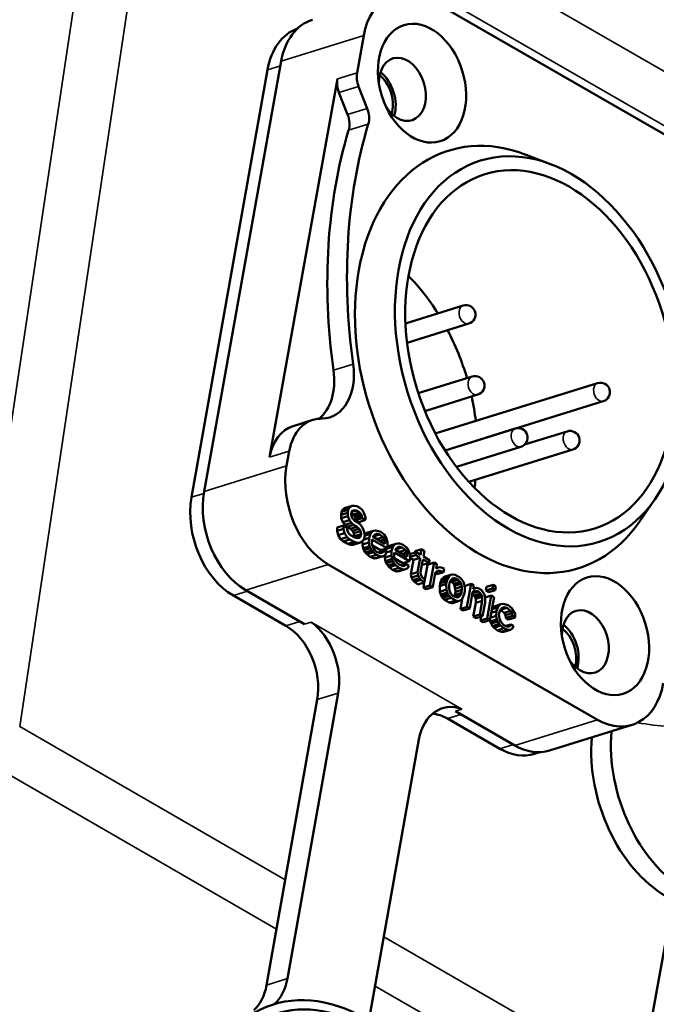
# Model space of a CAD drawing. Header units: millimetres. Extents: x 75 to 4764, y 75 to 3163.
# Tile 142 of 198: x 3333 to 3367, y 1054 to 1106. Entities that reach past the tile are written whole.
import ezdxf

# ---------------------------------------------------------------- set-up
doc = ezdxf.new("R2010")
doc.units = ezdxf.units.MM
doc.header["$LTSCALE"] = 15
doc.layers.add('Visible (ISO)', color=7, linetype='Continuous', lineweight=50)
doc.layers.add('Visible Narrow (ISO)', color=7, linetype='Continuous', lineweight=35)

msp = doc.modelspace()

# ---------------------------------------------------------------- linework, layer by layer
at = {"layer": 'Visible (ISO)'}
for p, q in [((3368.869, 1099.091), (3354.727, 1107.256)), ((3351.262, 1105.339), (3350.911, 1103.38)), ((3346.922, 1103.99), (3342.866, 1081.361)), ((3342.211, 1081.069), (3346.202, 1103.539)), ((3346.312, 1083.166), (3349.878, 1103.059)), ((3351.448, 1101.507), (3350.992, 1102.667)), ((3350.414, 1101.186), (3349.958, 1102.346)), ((3352.754, 1101.333), (3352.656, 1101.303)), ((3361.11, 1098.57), (3359.789, 1099.078)), ((3353.456, 1090.208), (3356.483, 1091.149)), ((3353.539, 1089.187), (3356.78, 1090.194)), ((3354.128, 1086.535), (3356.956, 1087.414)), ((3355.021, 1084.415), (3363.554, 1087.067)), ((3354.473, 1085.595), (3357.253, 1086.459)), ((3355.532, 1083.527), (3363.851, 1086.112)), ((3348.577, 1085.128), (3347.543, 1084.807)), ((3348.965, 1085.193), (3349.072, 1085.196)), ((3355.534, 1083.524), (3359.224, 1084.671)), ((3359.716, 1083.831), (3361.956, 1084.527)), ((3347.346, 1083.488), (3347.206, 1082.71)), ((3356.129, 1082.662), (3359.52, 1083.716)), ((3356.783, 1081.872), (3362.253, 1083.572)), ((3366.577, 1080.976), (3365.777, 1079.808)), ((3350.1, 1080.288), (3350.073, 1080.137)), ((3350.073, 1080.137), (3350.417, 1080.244)), ((3350.073, 1080.137), (3350.075, 1079.968)), ((3350.156, 1080.422), (3350.1, 1080.288)), ((3350.1, 1080.288), (3350.444, 1080.395)), ((3350.156, 1080.422), (3350.501, 1080.529)), ((3350.301, 1080.505), (3350.156, 1080.422)), ((3350.301, 1080.505), (3350.646, 1080.612)), ((3350.444, 1080.395), (3350.417, 1080.244)), ((3350.417, 1080.244), (3350.42, 1080.076)), ((3350.501, 1080.529), (3350.444, 1080.395)), ((3350.646, 1080.612), (3350.501, 1080.529)), ((3350.601, 1080.179), (3350.614, 1080.255)), ((3350.61, 1080.049), (3350.601, 1080.179)), ((3350.605, 1080.204), (3350.693, 1080.153)), ((3350.614, 1080.255), (3350.664, 1080.351)), ((3350.633, 1080.291), (3350.861, 1080.362)), ((3350.777, 1080.619), (3350.646, 1080.612)), ((3350.66, 1080.343), (3350.766, 1080.376)), ((3350.664, 1080.351), (3350.766, 1080.376)), ((3350.693, 1080.153), (3351.038, 1080.26)), ((3350.693, 1080.153), (3350.775, 1080.064)), ((3350.766, 1080.376), (3350.861, 1080.362)), ((3350.775, 1080.064), (3351.12, 1080.171)), ((3350.902, 1080.589), (3350.777, 1080.619)), ((3350.861, 1080.362), (3351.038, 1080.26)), ((3351.049, 1080.504), (3350.902, 1080.589)), ((3351.038, 1080.26), (3351.12, 1080.171)), ((3351.19, 1080.381), (3351.049, 1080.504)), ((3351.12, 1080.171), (3351.165, 1080.062)), ((3351.287, 1080.2), (3351.19, 1080.381)), ((3351.349, 1079.998), (3351.287, 1080.2)), ((3350.075, 1079.968), (3350.42, 1080.076)), ((3350.075, 1079.968), (3350.166, 1079.749)), ((3350.166, 1079.749), (3350.51, 1079.856)), ((3350.166, 1079.749), (3350.27, 1079.606)), ((3350.27, 1079.606), (3350.615, 1079.713)), ((3350.381, 1079.5), (3350.726, 1079.607)), ((3350.42, 1080.076), (3350.51, 1079.856)), ((3350.51, 1079.856), (3350.615, 1079.713)), ((3350.685, 1079.922), (3350.61, 1080.049)), ((3350.615, 1079.713), (3350.726, 1079.607)), ((3350.766, 1079.834), (3350.685, 1079.922)), ((3350.726, 1079.607), (3350.903, 1079.505)), ((3350.943, 1079.732), (3350.766, 1079.834)), ((3350.775, 1080.064), (3350.82, 1079.955)), ((3350.82, 1079.955), (3351.165, 1080.062)), ((3350.82, 1079.955), (3350.836, 1079.862)), ((3350.836, 1079.862), (3351.181, 1079.969)), ((3350.836, 1079.862), (3351.013, 1079.76)), ((3351.084, 1079.609), (3350.943, 1079.732)), ((3351.013, 1079.76), (3351.358, 1079.867)), ((3351.188, 1079.465), (3351.084, 1079.609)), ((3351.165, 1080.062), (3351.181, 1079.969)), ((3351.181, 1079.969), (3351.358, 1079.867)), ((3351.358, 1079.867), (3351.349, 1079.998)), ((3349.856, 1079.47), (3350.2, 1079.577)), ((3349.856, 1079.47), (3349.858, 1079.302)), ((3349.858, 1079.302), (3350.203, 1079.409)), ((3349.858, 1079.302), (3349.913, 1079.062)), ((3349.913, 1079.062), (3350.257, 1079.169)), ((3350.2, 1079.577), (3350.203, 1079.409)), ((3350.377, 1079.475), (3350.2, 1079.577)), ((3350.203, 1079.409), (3350.257, 1079.169)), ((3350.257, 1079.169), (3350.384, 1078.971)), ((3350.27, 1079.606), (3350.381, 1079.5)), ((3350.386, 1079.345), (3350.377, 1079.475)), ((3350.381, 1079.5), (3350.558, 1079.398)), ((3350.454, 1079.18), (3350.386, 1079.345)), ((3350.565, 1079.075), (3350.454, 1079.18)), ((3350.558, 1079.398), (3350.903, 1079.505)), ((3350.558, 1079.398), (3350.669, 1079.292)), ((3350.669, 1079.292), (3351.014, 1079.399)), ((3350.669, 1079.292), (3350.744, 1079.166)), ((3350.744, 1079.166), (3351.089, 1079.273)), ((3350.744, 1079.166), (3350.783, 1079.018)), ((3350.783, 1079.018), (3351.127, 1079.125)), ((3350.903, 1079.505), (3351.014, 1079.399)), ((3351.014, 1079.399), (3351.089, 1079.273)), ((3351.089, 1079.273), (3351.127, 1079.125)), ((3351.127, 1079.125), (3351.107, 1079.012)), ((3351.279, 1079.246), (3351.188, 1079.465)), ((3351.311, 1079.061), (3351.279, 1079.246)), ((3351.307, 1079.038), (3351.616, 1079.135)), ((3351.358, 1079.144), (3351.308, 1079.077)), ((3351.358, 1079.144), (3351.702, 1079.252)), ((3351.43, 1079.186), (3351.358, 1079.144)), ((3351.43, 1079.186), (3351.775, 1079.293)), ((3351.616, 1079.135), (3351.546, 1078.925)), ((3351.702, 1079.252), (3351.616, 1079.135)), ((3351.775, 1079.293), (3351.702, 1079.252)), ((3351.755, 1078.999), (3352.099, 1079.106)), ((3351.877, 1079.318), (3351.775, 1079.293)), ((3351.8, 1079.07), (3351.909, 1079.132)), ((3351.845, 1079.096), (3351.974, 1079.136)), ((3351.972, 1079.304), (3351.877, 1079.318)), ((3351.909, 1079.132), (3351.974, 1079.136)), ((3352.156, 1079.24), (3351.972, 1079.304)), ((3351.974, 1079.136), (3352.099, 1079.106)), ((3352.099, 1079.106), (3352.269, 1078.966)), ((3352.326, 1079.1), (3352.156, 1079.24)), ((3352.453, 1078.902), (3352.326, 1079.1)), ((3349.913, 1079.062), (3350.04, 1078.864)), ((3350.04, 1078.864), (3350.384, 1078.971)), ((3350.04, 1078.864), (3350.18, 1078.741)), ((3350.18, 1078.741), (3350.525, 1078.848)), ((3350.18, 1078.741), (3350.416, 1078.605)), ((3350.384, 1078.971), (3350.525, 1078.848)), ((3350.416, 1078.605), (3350.76, 1078.712)), ((3350.416, 1078.605), (3350.57, 1078.558)), ((3350.525, 1078.848), (3350.76, 1078.712)), ((3350.801, 1078.939), (3350.565, 1079.075)), ((3350.57, 1078.558), (3350.915, 1078.665)), ((3350.701, 1078.565), (3351.046, 1078.672)), ((3350.76, 1078.712), (3350.915, 1078.665)), ((3350.783, 1079.018), (3350.771, 1078.956)), ((3350.926, 1078.908), (3350.801, 1078.939)), ((3350.84, 1078.929), (3351.107, 1079.012)), ((3350.915, 1078.665), (3351.046, 1078.672)), ((3351.028, 1078.933), (3350.926, 1078.908)), ((3351.107, 1079.012), (3351.028, 1078.933)), ((3351.046, 1078.672), (3351.191, 1078.755)), ((3351.191, 1078.755), (3351.277, 1078.872)), ((3351.2, 1078.767), (3351.191, 1078.574)), ((3351.191, 1078.574), (3351.535, 1078.681)), ((3351.191, 1078.574), (3351.223, 1078.389)), ((3351.247, 1078.832), (3351.546, 1078.925)), ((3351.277, 1078.872), (3351.311, 1079.061)), ((3351.546, 1078.925), (3351.535, 1078.681)), ((3351.535, 1078.681), (3351.567, 1078.496)), ((3351.68, 1078.764), (3351.694, 1078.84)), ((3351.689, 1078.634), (3351.68, 1078.764)), ((3351.705, 1078.542), (3351.689, 1078.634)), ((3351.694, 1078.84), (3352.489, 1078.381)), ((3351.75, 1078.974), (3351.757, 1079.012)), ((3352.369, 1078.617), (3351.75, 1078.974)), ((3351.755, 1078.999), (3351.866, 1078.907)), ((3351.757, 1079.012), (3351.8, 1079.07)), ((3351.941, 1078.864), (3352.269, 1078.966)), ((3352.109, 1078.767), (3352.344, 1078.84)), ((3352.269, 1078.966), (3352.344, 1078.84)), ((3352.289, 1078.663), (3352.383, 1078.692)), ((3352.344, 1078.84), (3352.383, 1078.692)), ((3352.383, 1078.692), (3352.369, 1078.617)), ((3352.514, 1078.7), (3352.453, 1078.902)), ((3352.516, 1078.532), (3352.514, 1078.7)), ((3352.609, 1078.506), (3352.953, 1078.613)), ((3352.953, 1078.613), (3352.881, 1078.571)), ((3353.055, 1078.637), (3352.953, 1078.613)), ((3353.151, 1078.624), (3353.055, 1078.637)), ((3353.334, 1078.56), (3353.151, 1078.624)), ((3350.57, 1078.558), (3350.701, 1078.565)), ((3351.223, 1078.389), (3351.567, 1078.496)), ((3351.223, 1078.389), (3351.268, 1078.28)), ((3351.268, 1078.28), (3351.612, 1078.387)), ((3351.268, 1078.28), (3351.343, 1078.153)), ((3351.343, 1078.153), (3351.687, 1078.26)), ((3351.343, 1078.153), (3351.424, 1078.064)), ((3351.424, 1078.064), (3351.769, 1078.171)), ((3351.424, 1078.064), (3351.594, 1077.925)), ((3351.567, 1078.496), (3351.612, 1078.387)), ((3351.612, 1078.387), (3351.687, 1078.26)), ((3351.687, 1078.26), (3351.769, 1078.171)), ((3351.773, 1078.377), (3351.705, 1078.542)), ((3351.713, 1078.523), (3352.145, 1078.274)), ((3351.769, 1078.171), (3351.939, 1078.032)), ((3351.826, 1078.305), (3351.773, 1078.377)), ((3351.937, 1078.2), (3351.826, 1078.305)), ((3352.15, 1078.118), (3351.937, 1078.2)), ((3352.043, 1078.159), (3352.301, 1078.239)), ((3352.145, 1078.274), (3352.489, 1078.381)), ((3352.252, 1078.143), (3352.15, 1078.118)), ((3352.301, 1078.239), (3352.252, 1078.143)), ((3352.449, 1078.154), (3352.301, 1078.239)), ((3352.392, 1078.02), (3352.449, 1078.154)), ((3352.451, 1078.347), (3352.396, 1078.184)), ((3352.443, 1078.157), (3352.725, 1078.245)), ((3352.451, 1078.347), (3352.795, 1078.454)), ((3352.471, 1078.375), (3352.451, 1078.347)), ((3352.489, 1078.381), (3352.516, 1078.532)), ((3352.537, 1078.464), (3352.494, 1078.406)), ((3352.537, 1078.464), (3352.881, 1078.571)), ((3352.609, 1078.506), (3352.537, 1078.464)), ((3352.725, 1078.245), (3352.714, 1078.001)), ((3352.795, 1078.454), (3352.725, 1078.245)), ((3352.881, 1078.571), (3352.795, 1078.454)), ((3352.859, 1078.084), (3352.872, 1078.159)), ((3352.868, 1077.954), (3352.859, 1078.084)), ((3352.872, 1078.159), (3353.668, 1077.7)), ((3352.929, 1078.294), (3352.936, 1078.331)), ((3353.547, 1077.936), (3352.929, 1078.294)), ((3352.933, 1078.319), (3353.278, 1078.426)), ((3352.933, 1078.318), (3353.045, 1078.226)), ((3352.936, 1078.331), (3352.979, 1078.39)), ((3352.979, 1078.39), (3353.087, 1078.452)), ((3353.024, 1078.416), (3353.153, 1078.456)), ((3353.087, 1078.452), (3353.153, 1078.456)), ((3353.119, 1078.184), (3353.448, 1078.286)), ((3353.153, 1078.456), (3353.278, 1078.426)), ((3353.278, 1078.426), (3353.448, 1078.286)), ((3353.288, 1078.086), (3353.522, 1078.159)), ((3353.504, 1078.42), (3353.334, 1078.56)), ((3353.448, 1078.286), (3353.522, 1078.159)), ((3353.631, 1078.221), (3353.504, 1078.42)), ((3353.522, 1078.159), (3353.561, 1078.012)), ((3353.692, 1078.019), (3353.631, 1078.221)), ((3353.679, 1078.065), (3354.012, 1078.168)), ((3353.957, 1078.227), (3353.943, 1078.147)), ((3353.957, 1078.227), (3354.302, 1078.334)), ((3354.012, 1078.168), (3353.985, 1078.017)), ((3354.247, 1078.032), (3354.012, 1078.168)), ((3354.302, 1078.334), (3354.247, 1078.032)), ((3354.449, 1078.249), (3354.302, 1078.334)), ((3354.395, 1077.947), (3354.449, 1078.249)), ((3351.594, 1077.925), (3351.939, 1078.032)), ((3351.594, 1077.925), (3351.807, 1077.843)), ((3351.807, 1077.843), (3352.152, 1077.95)), ((3351.807, 1077.843), (3351.939, 1077.851)), ((3351.939, 1078.032), (3352.152, 1077.95)), ((3351.939, 1077.851), (3352.283, 1077.958)), ((3352.152, 1077.95), (3352.283, 1077.958)), ((3352.283, 1077.958), (3352.392, 1078.02)), ((3352.375, 1078.01), (3352.369, 1077.894)), ((3352.369, 1077.894), (3352.714, 1078.001)), ((3352.369, 1077.894), (3352.401, 1077.709)), ((3352.401, 1077.709), (3352.746, 1077.816)), ((3352.401, 1077.709), (3352.447, 1077.599)), ((3352.447, 1077.599), (3352.791, 1077.706)), ((3352.447, 1077.599), (3352.521, 1077.473)), ((3352.521, 1077.473), (3352.866, 1077.58)), ((3352.714, 1078.001), (3352.746, 1077.816)), ((3352.746, 1077.816), (3352.791, 1077.706)), ((3352.791, 1077.706), (3352.866, 1077.58)), ((3352.866, 1077.58), (3352.947, 1077.491)), ((3352.884, 1077.861), (3352.868, 1077.954)), ((3352.952, 1077.697), (3352.884, 1077.861)), ((3352.892, 1077.842), (3353.323, 1077.593)), ((3353.004, 1077.625), (3352.952, 1077.697)), ((3353.115, 1077.519), (3353.004, 1077.625)), ((3353.222, 1077.479), (3353.48, 1077.559)), ((3353.323, 1077.593), (3353.668, 1077.7)), ((3353.48, 1077.559), (3353.43, 1077.462)), ((3353.467, 1077.983), (3353.561, 1078.012)), ((3353.627, 1077.474), (3353.48, 1077.559)), ((3353.561, 1078.012), (3353.547, 1077.936)), ((3353.668, 1077.7), (3353.695, 1077.851)), ((3353.695, 1077.851), (3353.692, 1078.019)), ((3353.694, 1077.927), (3353.985, 1078.017)), ((3353.694, 1077.879), (3353.876, 1077.774)), ((3353.876, 1077.774), (3353.74, 1077.019)), ((3353.876, 1077.774), (3354.22, 1077.881)), ((3353.985, 1078.017), (3354.22, 1077.881)), ((3354.22, 1077.881), (3354.085, 1077.126)), ((3354.246, 1077.116), (3354.368, 1077.796)), ((3354.347, 1077.502), (3354.692, 1077.609)), ((3354.368, 1077.796), (3354.692, 1077.609)), ((3354.719, 1077.76), (3354.395, 1077.947)), ((3354.61, 1077.517), (3354.955, 1077.624)), ((3354.692, 1077.609), (3354.719, 1077.76)), ((3354.955, 1077.624), (3354.738, 1076.416)), ((3355.102, 1077.539), (3354.955, 1077.624)), ((3355.061, 1077.312), (3355.102, 1077.539)), ((3349.398, 1077.528), (3363.541, 1069.363)), ((3352.521, 1077.473), (3352.603, 1077.384)), ((3352.603, 1077.384), (3352.947, 1077.491)), ((3352.603, 1077.384), (3352.773, 1077.244)), ((3352.773, 1077.244), (3353.117, 1077.351)), ((3352.773, 1077.244), (3352.986, 1077.163)), ((3352.947, 1077.491), (3353.117, 1077.351)), ((3352.986, 1077.163), (3353.33, 1077.27)), ((3352.986, 1077.163), (3353.117, 1077.17)), ((3353.328, 1077.438), (3353.115, 1077.519)), ((3353.117, 1077.351), (3353.33, 1077.27)), ((3353.117, 1077.17), (3353.462, 1077.277)), ((3353.43, 1077.462), (3353.328, 1077.438)), ((3353.33, 1077.27), (3353.462, 1077.277)), ((3353.462, 1077.277), (3353.571, 1077.34)), ((3353.571, 1077.34), (3353.627, 1077.474)), ((3353.74, 1077.019), (3354.085, 1077.126)), ((3353.74, 1077.019), (3353.772, 1076.834)), ((3354.085, 1077.126), (3354.117, 1076.941)), ((3354.255, 1076.986), (3354.246, 1077.116)), ((3354.318, 1077.519), (3354.347, 1077.502)), ((3354.61, 1077.517), (3354.47, 1076.737)), ((3354.885, 1076.331), (3355.021, 1077.086)), ((3355.015, 1077.054), (3355.107, 1077.022)), ((3355.021, 1077.086), (3355.136, 1077.186)), ((3355.134, 1077.354), (3355.061, 1077.312)), ((3355.065, 1077.332), (3355.134, 1077.354)), ((3355.076, 1077.134), (3355.267, 1077.193)), ((3355.107, 1077.022), (3355.451, 1077.129)), ((3355.236, 1077.378), (3355.134, 1077.354)), ((3355.136, 1077.186), (3355.267, 1077.193)), ((3355.331, 1077.365), (3355.236, 1077.378)), ((3355.267, 1077.193), (3355.451, 1077.129)), ((3355.485, 1077.318), (3355.331, 1077.365)), ((3355.451, 1077.129), (3355.485, 1077.318)), ((3353.772, 1076.834), (3354.117, 1076.941)), ((3353.772, 1076.834), (3353.847, 1076.707)), ((3353.847, 1076.707), (3354.192, 1076.814)), ((3353.847, 1076.707), (3353.929, 1076.618)), ((3353.929, 1076.618), (3354.273, 1076.726)), ((3353.929, 1076.618), (3354.099, 1076.479)), ((3354.099, 1076.479), (3354.443, 1076.586)), ((3354.117, 1076.941), (3354.192, 1076.814)), ((3354.192, 1076.814), (3354.273, 1076.726)), ((3354.33, 1076.86), (3354.255, 1076.986)), ((3354.273, 1076.726), (3354.443, 1076.586)), ((3354.47, 1076.737), (3354.33, 1076.86)), ((3354.443, 1076.586), (3354.393, 1076.309)), ((3354.443, 1076.586), (3354.47, 1076.737)), ((3355.281, 1076.546), (3355.254, 1076.395)), ((3355.254, 1076.395), (3355.599, 1076.502)), ((3355.338, 1076.68), (3355.281, 1076.546)), ((3355.281, 1076.546), (3355.626, 1076.653)), ((3355.338, 1076.68), (3355.682, 1076.787)), ((3355.388, 1076.776), (3355.338, 1076.68)), ((3355.388, 1076.776), (3355.732, 1076.883)), ((3355.467, 1076.856), (3355.388, 1076.776)), ((3355.467, 1076.856), (3355.811, 1076.963)), ((3355.539, 1076.897), (3355.467, 1076.856)), ((3355.539, 1076.897), (3355.884, 1077.004)), ((3355.626, 1076.653), (3355.599, 1076.502)), ((3355.599, 1076.502), (3355.61, 1076.204)), ((3355.682, 1076.787), (3355.626, 1076.653)), ((3355.732, 1076.883), (3355.682, 1076.787)), ((3355.811, 1076.963), (3355.732, 1076.883)), ((3355.746, 1076.417), (3355.773, 1076.568)), ((3355.773, 1076.568), (3355.83, 1076.702)), ((3355.884, 1077.004), (3355.811, 1076.963)), ((3355.811, 1076.657), (3355.879, 1076.617)), ((3355.83, 1076.702), (3355.909, 1076.781)), ((3355.836, 1076.709), (3356.106, 1076.793)), ((3355.879, 1076.617), (3356.224, 1076.724)), ((3355.879, 1076.617), (3355.99, 1076.512)), ((3355.95, 1077.008), (3355.884, 1077.004)), ((3355.909, 1076.781), (3355.981, 1076.823)), ((3356.074, 1076.978), (3355.95, 1077.008)), ((3355.981, 1076.823), (3356.106, 1076.793)), ((3355.99, 1076.512), (3356.335, 1076.619)), ((3355.99, 1076.512), (3356.036, 1076.402)), ((3356.036, 1076.402), (3356.38, 1076.509)), ((3356.31, 1076.842), (3356.074, 1076.978)), ((3356.106, 1076.793), (3356.224, 1076.724)), ((3356.224, 1076.724), (3356.335, 1076.619)), ((3356.421, 1076.736), (3356.31, 1076.842)), ((3356.335, 1076.619), (3356.38, 1076.509)), ((3356.38, 1076.509), (3356.419, 1076.362)), ((3356.473, 1076.664), (3356.421, 1076.736)), ((3356.518, 1076.554), (3356.473, 1076.664)), ((3356.557, 1076.407), (3356.518, 1076.554)), ((3356.558, 1076.395), (3356.899, 1076.501)), ((3356.899, 1076.501), (3356.682, 1075.293)), ((3357.046, 1076.416), (3356.899, 1076.501)), ((3345.058, 1076.179), (3348.149, 1074.394)), ((3354.393, 1076.309), (3354.738, 1076.416)), ((3354.393, 1076.309), (3354.541, 1076.224)), ((3354.541, 1076.224), (3354.885, 1076.331)), ((3354.738, 1076.416), (3354.885, 1076.331)), ((3355.254, 1076.395), (3355.266, 1076.097)), ((3355.266, 1076.097), (3355.61, 1076.204)), ((3355.266, 1076.097), (3355.304, 1075.949)), ((3355.304, 1075.949), (3355.649, 1076.056)), ((3355.61, 1076.204), (3355.649, 1076.056)), ((3355.649, 1076.056), (3355.694, 1075.947)), ((3355.748, 1076.249), (3355.746, 1076.417)), ((3355.787, 1076.102), (3355.748, 1076.249)), ((3355.832, 1075.992), (3355.787, 1076.102)), ((3355.944, 1075.886), (3355.832, 1075.992)), ((3356.036, 1076.402), (3356.074, 1076.255)), ((3356.077, 1076.087), (3356.05, 1075.936)), ((3356.05, 1075.936), (3356.394, 1076.043)), ((3356.074, 1076.255), (3356.419, 1076.362)), ((3356.074, 1076.255), (3356.077, 1076.087)), ((3356.077, 1076.087), (3356.421, 1076.194)), ((3356.394, 1076.043), (3356.338, 1075.909)), ((3356.421, 1076.194), (3356.394, 1076.043)), ((3356.419, 1076.362), (3356.421, 1076.194)), ((3356.542, 1075.958), (3356.569, 1076.109)), ((3356.566, 1076.277), (3356.557, 1076.407)), ((3356.569, 1076.109), (3356.566, 1076.277)), ((3356.83, 1075.208), (3356.985, 1076.076)), ((3356.975, 1076.016), (3357.284, 1076.112)), ((3356.985, 1076.076), (3357.058, 1076.118)), ((3357.013, 1076.227), (3357.046, 1076.416)), ((3357.085, 1076.269), (3357.013, 1076.227)), ((3357.016, 1076.248), (3357.085, 1076.269)), ((3357.031, 1076.102), (3357.16, 1076.142)), ((3357.051, 1075.899), (3357.396, 1076.006)), ((3357.058, 1076.118), (3357.16, 1076.142)), ((3357.187, 1076.293), (3357.085, 1076.269)), ((3357.16, 1076.142), (3357.284, 1076.112)), ((3357.312, 1076.263), (3357.187, 1076.293)), ((3357.284, 1076.112), (3357.396, 1076.006)), ((3357.429, 1076.195), (3357.312, 1076.263)), ((3357.396, 1076.006), (3357.448, 1075.935)), ((3357.511, 1076.106), (3357.429, 1076.195)), ((3357.586, 1075.98), (3357.511, 1076.106)), ((3357.717, 1076.348), (3357.683, 1076.159)), ((3357.683, 1076.159), (3358.027, 1076.267)), ((3357.683, 1076.159), (3357.83, 1076.074)), ((3357.717, 1076.348), (3358.061, 1076.455)), ((3357.83, 1076.074), (3358.175, 1076.182)), ((3358.061, 1076.455), (3358.027, 1076.267)), ((3358.027, 1076.267), (3358.175, 1076.182)), ((3358.209, 1076.37), (3358.061, 1076.455)), ((3358.175, 1076.182), (3358.209, 1076.37)), ((3347.168, 1074.304), (3344.409, 1075.889)), ((3355.304, 1075.949), (3355.35, 1075.84)), ((3355.35, 1075.84), (3355.694, 1075.947)), ((3355.35, 1075.84), (3355.402, 1075.768)), ((3355.402, 1075.768), (3355.746, 1075.875)), ((3355.402, 1075.768), (3355.513, 1075.662)), ((3355.513, 1075.662), (3355.858, 1075.769)), ((3355.513, 1075.662), (3355.749, 1075.526)), ((3355.694, 1075.947), (3355.746, 1075.875)), ((3355.746, 1075.875), (3355.858, 1075.769)), ((3355.749, 1075.526), (3356.093, 1075.633)), ((3355.749, 1075.526), (3355.873, 1075.496)), ((3355.858, 1075.769), (3356.093, 1075.633)), ((3355.873, 1075.496), (3356.218, 1075.603)), ((3355.873, 1075.496), (3355.939, 1075.5)), ((3355.939, 1075.5), (3356.284, 1075.607)), ((3356.061, 1075.818), (3355.944, 1075.886)), ((3356.05, 1075.936), (3356.012, 1075.847)), ((3356.056, 1075.821), (3356.338, 1075.909)), ((3356.186, 1075.788), (3356.061, 1075.818)), ((3356.093, 1075.633), (3356.218, 1075.603)), ((3356.152, 1075.796), (3356.258, 1075.829)), ((3356.258, 1075.829), (3356.186, 1075.788)), ((3356.218, 1075.603), (3356.284, 1075.607)), ((3356.338, 1075.909), (3356.258, 1075.829)), ((3356.284, 1075.607), (3356.356, 1075.648)), ((3356.435, 1075.727), (3356.338, 1075.186)), ((3356.356, 1075.648), (3356.435, 1075.727)), ((3356.435, 1075.727), (3356.542, 1075.958)), ((3356.968, 1075.978), (3357.051, 1075.899)), ((3357.144, 1075.512), (3357.016, 1074.795)), ((3357.051, 1075.899), (3357.103, 1075.827)), ((3357.103, 1075.827), (3357.448, 1075.935)), ((3357.103, 1075.827), (3357.149, 1075.718)), ((3357.149, 1075.718), (3357.144, 1075.512)), ((3357.144, 1075.512), (3357.489, 1075.619)), ((3357.149, 1075.718), (3357.493, 1075.825)), ((3357.489, 1075.619), (3357.36, 1074.902)), ((3357.448, 1075.935), (3357.493, 1075.825)), ((3357.493, 1075.825), (3357.489, 1075.619)), ((3357.507, 1074.817), (3357.636, 1075.534)), ((3357.631, 1075.87), (3357.586, 1075.98)), ((3357.64, 1075.74), (3357.631, 1075.87)), ((3357.636, 1075.534), (3357.64, 1075.74)), ((3357.637, 1075.789), (3357.96, 1075.889)), ((3357.96, 1075.889), (3357.743, 1074.681)), ((3357.89, 1074.596), (3358.107, 1075.804)), ((3358.107, 1075.804), (3357.96, 1075.889)), ((3356.338, 1075.186), (3356.682, 1075.293)), ((3356.338, 1075.186), (3356.485, 1075.101)), ((3356.485, 1075.101), (3356.83, 1075.208)), ((3356.682, 1075.293), (3356.83, 1075.208)), ((3357.959, 1074.978), (3358.234, 1075.064)), ((3357.995, 1075.177), (3358.305, 1075.273)), ((3358.046, 1075.283), (3358.003, 1075.225)), ((3358.046, 1075.283), (3358.391, 1075.39)), ((3358.119, 1075.325), (3358.046, 1075.283)), ((3358.119, 1075.325), (3358.463, 1075.432)), ((3358.234, 1075.064), (3358.223, 1074.82)), ((3358.305, 1075.273), (3358.234, 1075.064)), ((3358.391, 1075.39), (3358.305, 1075.273)), ((3358.368, 1074.903), (3358.389, 1075.016)), ((3358.389, 1075.016), (3358.445, 1075.15)), ((3358.463, 1075.432), (3358.391, 1075.39)), ((3358.44, 1075.138), (3358.443, 1075.138)), ((3358.443, 1075.138), (3358.787, 1075.245)), ((3358.443, 1075.138), (3358.642, 1074.981)), ((3358.445, 1075.15), (3358.488, 1075.209)), ((3358.565, 1075.456), (3358.463, 1075.432)), ((3358.488, 1075.209), (3358.597, 1075.271)), ((3358.533, 1075.235), (3358.662, 1075.275)), ((3358.66, 1075.443), (3358.565, 1075.456)), ((3358.597, 1075.271), (3358.662, 1075.275)), ((3358.642, 1074.981), (3358.987, 1075.088)), ((3358.642, 1074.981), (3358.717, 1074.854)), ((3358.844, 1075.379), (3358.66, 1075.443)), ((3358.662, 1075.275), (3358.787, 1075.245)), ((3358.717, 1074.854), (3359.061, 1074.961)), ((3358.787, 1075.245), (3358.987, 1075.088)), ((3359.043, 1075.222), (3358.844, 1075.379)), ((3358.987, 1075.088), (3359.061, 1074.961)), ((3359.147, 1075.078), (3359.043, 1075.222)), ((3359.061, 1074.961), (3359.071, 1074.831)), ((3359.215, 1074.914), (3359.147, 1075.078)), ((3357.016, 1074.795), (3357.36, 1074.902)), ((3357.016, 1074.795), (3357.163, 1074.71)), ((3357.163, 1074.71), (3357.507, 1074.817)), ((3357.36, 1074.902), (3357.507, 1074.817)), ((3357.438, 1074.795), (3357.399, 1074.573)), ((3357.399, 1074.573), (3357.743, 1074.681)), ((3357.399, 1074.573), (3357.546, 1074.488)), ((3357.546, 1074.488), (3357.89, 1074.596)), ((3357.743, 1074.681), (3357.89, 1074.596)), ((3357.895, 1074.62), (3357.911, 1074.528)), ((3357.911, 1074.528), (3358.255, 1074.635)), ((3357.911, 1074.528), (3357.956, 1074.418)), ((3357.913, 1074.724), (3358.223, 1074.82)), ((3357.956, 1074.418), (3358.301, 1074.525)), ((3358.223, 1074.82), (3358.255, 1074.635)), ((3358.255, 1074.635), (3358.301, 1074.525)), ((3358.301, 1074.525), (3358.375, 1074.399)), ((3358.393, 1074.68), (3358.368, 1074.903)), ((3358.461, 1074.516), (3358.393, 1074.68)), ((3358.625, 1074.338), (3358.461, 1074.516)), ((3358.717, 1074.854), (3358.726, 1074.724)), ((3358.726, 1074.724), (3359.071, 1074.831)), ((3358.726, 1074.724), (3358.873, 1074.639)), ((3358.873, 1074.639), (3359.218, 1074.746)), ((3359.071, 1074.831), (3359.218, 1074.746)), ((3359.218, 1074.746), (3359.215, 1074.914)), ((3357.956, 1074.418), (3358.031, 1074.292)), ((3358.031, 1074.292), (3358.375, 1074.399)), ((3358.031, 1074.292), (3358.113, 1074.203)), ((3358.113, 1074.203), (3358.457, 1074.31)), ((3358.113, 1074.203), (3358.283, 1074.063)), ((3358.283, 1074.063), (3358.627, 1074.17)), ((3358.283, 1074.063), (3358.496, 1073.982)), ((3358.375, 1074.399), (3358.457, 1074.31)), ((3358.457, 1074.31), (3358.627, 1074.17)), ((3358.496, 1073.982), (3358.84, 1074.089)), ((3358.496, 1073.982), (3358.627, 1073.989)), ((3358.838, 1074.257), (3358.625, 1074.338)), ((3358.627, 1074.17), (3358.84, 1074.089)), ((3358.627, 1073.989), (3358.971, 1074.096)), ((3358.731, 1074.298), (3358.989, 1074.378)), ((3358.94, 1074.281), (3358.838, 1074.257)), ((3358.84, 1074.089), (3358.971, 1074.096)), ((3358.989, 1074.378), (3358.94, 1074.281)), ((3358.971, 1074.096), (3359.08, 1074.159)), ((3359.137, 1074.293), (3358.989, 1074.378)), ((3359.08, 1074.159), (3359.137, 1074.293)), ((3348.817, 1070.419), (3346.149, 1055.404)), ((3349.919, 1070.762), (3347.252, 1055.746)), ((3356.075, 1069.818), (3359.2, 1068.014)), ((3358.416, 1067.838), (3355.657, 1069.424)), ((3365.364, 1069.093), (3361.023, 1067.744)), ((3351.534, 1053.52), (3354.164, 1068.322)), ((3360.234, 1067.571), (3360.513, 1067.658)), ((3364.045, 1040.696), (3367.521, 1059.866))]:
    msp.add_line(p, q, dxfattribs=at)
for centre in [(3356.632, 1090.672), (3357.105, 1086.936), (3363.703, 1086.589), (3359.372, 1084.193), (3362.105, 1084.05)]:
    msp.add_arc(centre, 0.5, 287.2635, 107.2635, dxfattribs=at)
for centre, major_axis, start_param, end_param in [((3354.091, 1103.706), (-1.187, 3.82), 5.640056, 7.210852), ((3349.75, 1102.357), (-1.187, 3.82), 0, 0.927667), ((3349.032, 1101.912), (-1.187, 3.82), 0.026961, 0.929488), ((3353.292, 1102.515), (-0.505, 1.623), 1.964638, 7.46014), ((3350.585, 1102.651), (-0.297, 0.955), 0.927667, 1.67589), ((3351.618, 1102.972), (0.297, -0.955), 4.06926, 4.817482), ((3351.707, 1102.023), (-0.446, 1.435), 4.011152, 5.494152), ((3351.707, 1102.023), (-0.505, 1.623), 3.923817, 5.500961), ((3350.821, 1101.202), (0.297, -0.955), 0.796507, 1.67589), ((3349.788, 1100.881), (-0.297, 0.955), 3.938099, 4.817482), ((3351.693, 1101.943), (-0.445, 1.432), 3.989509, 4.071081), ((3367.603, 1087.241), (-7.476, 24.055), 0.796507, 1.338392), ((3359.134, 1088.309), (-3.413, 10.982), 5.782688, 9.925276), ((3368.636, 1087.562), (7.476, -24.055), 3.938099, 4.479985), ((3350.177, 1085.526), (-2.893, 9.311), 5.079394, 5.353366), ((3350.177, 1085.526), (-2.893, 9.311), 4.690957, 4.971538), ((3348.571, 1088.126), (0.89, -2.865), 6.094191, 7.621577), ((3347.537, 1087.804), (0.89, -2.865), 0.256058, 1.338392), ((3350.177, 1085.526), (-2.893, 9.311), 4.45324, 4.588074), ((3348.433, 1081.942), (-0.89, 2.865), 0, 0.927667), ((3349.467, 1082.263), (-0.89, 2.865), 6.094191, 7.210852), ((3350.177, 1085.526), (-2.893, 9.311), 4.345098, 4.345384), ((3350.035, 1081.077), (1.187, -3.82), 4.06926, 5.640056), ((3350.177, 1085.526), (-2.893, 9.311), 4.071412, 4.119304), ((3345.694, 1079.728), (-1.187, 3.82), 0.927667, 2.498463), ((3345.04, 1079.442), (-1.187, 3.82), 0.929488, 2.500284), ((3362.909, 1073.461), (-0.505, 1.623), 1.964638, 7.46014), ((3347.797, 1071.982), (0.89, -2.865), 0.929488, 2.393772), ((3346.695, 1071.639), (-0.89, 2.865), 4.071081, 5.641877), ((3361.347, 1072.901), (-0.445, 1.432), 3.959871, 5.523846), ((3361.324, 1072.968), (-0.505, 1.623), 3.923817, 5.500961), ((3364.177, 1072.912), (1.187, -3.82), 5.640056, 7.210852), ((3356.286, 1067.102), (-0.89, 2.865), 5.799965, 7.212673), ((3355.183, 1066.759), (-0.89, 2.865), 5.641877, 6.001622), ((3369.327, 1066.597), (-2.077, 6.685), 1.037443, 2.49607), ((3368.293, 1066.276), (-2.077, 6.685), 1.037443, 2.49607), ((3359.047, 1071.391), (1.187, -3.82), 5.641877, 6.283185), ((3359.836, 1071.563), (1.187, -3.82), 5.640056, 6.283185), ((3349.602, 1044.449), (-3.089, 9.941), 5.577821, 10.130143), ((3349.602, 1044.449), (2.941, -9.464), 2.509788, 6.91499), ((3344.027, 1056.624), (0.89, -2.865), 0.311019, 0.929488), ((3345.13, 1056.966), (0.89, -2.865), 0.295129, 0.929488)]:
    msp.add_ellipse(centre, major_axis=major_axis, ratio=0.692428, start_param=start_param, end_param=end_param, dxfattribs=at)
for centre, major_axis in [((3354.325, 1102.837), (-0.95, 3.056)), ((3360.512, 1088.738), (3.116, -10.027)), ((3360.512, 1088.738), (-2.893, 9.311)), ((3363.943, 1073.782), (-0.95, 3.056))]:
    msp.add_ellipse(centre, major_axis=major_axis, ratio=0.692428, dxfattribs=at)
at = {"layer": 'Visible Narrow (ISO)'}
for p, q in [((3337.439, 1116.414), (3330.386, 1069.331)), ((3340.23, 1116.083), (3333.178, 1069)), ((3398.123, 1082.658), (3340.23, 1116.083)), ((3394.864, 1087.397), (3346.246, 1115.467)), ((3351.262, 1105.339), (3346.922, 1103.99)), ((3346.202, 1103.539), (3346.878, 1103.749)), ((3349.878, 1103.059), (3350.911, 1103.38)), ((3349.958, 1102.346), (3350.992, 1102.667)), ((3351.448, 1101.507), (3350.414, 1101.186)), ((3351.501, 1100.681), (3350.468, 1100.36)), ((3350.706, 1088.066), (3349.673, 1087.745)), ((3347.346, 1083.488), (3346.312, 1083.166)), ((3347.206, 1082.71), (3342.866, 1081.361)), ((3342.211, 1081.069), (3342.85, 1081.267)), ((3349.398, 1077.528), (3345.058, 1076.179)), ((3344.409, 1075.889), (3345.157, 1076.122)), ((3347.908, 1074.533), (3347.168, 1074.304)), ((3348.149, 1074.394), (3348.493, 1074.501)), ((3348.493, 1074.501), (3356.419, 1069.925)), ((3349.919, 1070.762), (3348.817, 1070.419)), ((3356.419, 1069.925), (3356.075, 1069.818)), ((3355.657, 1069.424), (3356.372, 1069.646)), ((3363.541, 1069.363), (3359.2, 1068.014)), ((3347.133, 1060.943), (3333.178, 1069)), ((3358.416, 1067.838), (3359.123, 1068.058)), ((3346.673, 1058.352), (3331.8, 1066.939)), ((3365.766, 1050.186), (3352.321, 1057.948)), ((3347.252, 1055.746), (3346.149, 1055.404)), ((3365.297, 1047.6), (3351.86, 1055.357))]:
    msp.add_line(p, q, dxfattribs=at)
for centre in [(3356.632, 1090.672), (3357.105, 1086.936), (3363.703, 1086.589), (3359.372, 1084.193), (3362.105, 1084.05)]:
    msp.add_ellipse(centre, major_axis=(-0.148, 0.477), ratio=0.692428, start_param=0, end_param=3.141593, dxfattribs=at)
msp.add_open_spline([(3365.645, 1069.205), (3366.762, 1069.013), (3367.851, 1068.941), (3368.911, 1068.988)], degree=3, dxfattribs=at)

doc.saveas('drawing.dxf')
